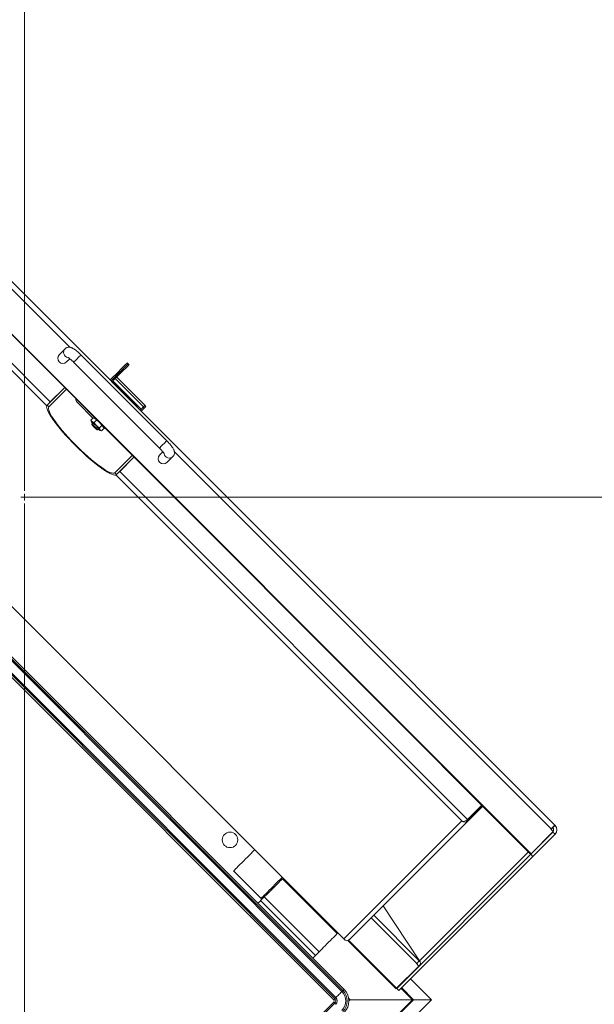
# Model space of a CAD drawing. Header units: millimetres. Extents: x 42 to 14105, y 484 to 9997.
# Tile 4 of 132: x 1464 to 1909, y 1634 to 2396. Entities that reach past the tile are written whole.
import ezdxf

# ---------------------------------------------------------------- set-up
doc = ezdxf.new("R2010")
doc.units = ezdxf.units.MM
doc.header["$LTSCALE"] = 25
doc.linetypes.add('CENTER', pattern=[10.16, 6.35, -1.27, 1.27, -1.27])

# ---------------------------------------------------------------- blocks, each defined once
blk = doc.blocks.new('SW_CENTERMARKSYMBOL_0')
at = {"color": 0, "linetype": 'Continuous', "lineweight": 0}
for p, q in [((0, 5), (0, 1152.5)), ((0, 0), (-2.5, 0)), ((0, 0), (0, 2.5)), ((0, 0), (0, -2.5)), ((0, 0), (2.5, 0)), ((5, 0), (1152.5, 0)), ((0, -5), (0, -1152.5))]:
    blk.add_line(p, q, dxfattribs=at)

msp = doc.modelspace()

# ---------------------------------------------------------------- linework, layer by layer
at = {"color": 8, "linetype": 'Continuous', "lineweight": 15}
for p, q in [((1503.176, 2142.096), (1211.523, 2433.749)), ((1134.876, 2264.824), (1715.411, 1684.29)), ((1111.012, 2248.031), (1714.704, 1644.339)), ((1104.762, 2241.781), (1708.454, 1638.089)), ((1538.337, 2117.803), (1560.258, 2095.882)), ((1508.171, 2101.669), (1507.768, 2101.265)), ((1875.85, 1769.422), (1584.207, 2061.065)), ((1736.609, 1700.538), (1771.788, 1665.359)), ((1758.026, 1647.709), (1757.976, 1647.759)), ((1758.373, 1648.156), (1758.423, 1648.106)), ((1768.587, 1637.148), (1759.794, 1645.941)), ((1760.191, 1646.338), (1769.382, 1637.148)), ((1720.222, 1637.148), (1719.183, 1638.187)), ((1719.329, 1636.255), (1720.222, 1637.148))]:
    msp.add_line(p, q, dxfattribs=at)
at = {"color": 7, "linetype": 'Continuous', "lineweight": 15}
for p, q in [((1878.772, 1772.344), (1214.445, 2436.67)), ((1191.913, 2417.927), (1860.029, 1749.811)), ((1192.22, 2418.234), (1860.336, 1750.118)), ((1485.341, 2096.822), (1217.622, 2364.541)), ((1488.094, 2099.803), (1218.847, 2369.051)), ((1134.839, 2264.787), (1715.659, 1683.967)), ((1715.61, 1645.244), (1111.917, 2248.936)), ((1103.856, 2240.876), (1707.549, 1637.183)), ((1105.538, 2242.557), (1709.23, 1638.864)), ((1110.236, 2247.255), (1713.929, 1643.563)), ((1499.547, 2140.884), (1495.004, 2136.341)), ((1578.311, 2069.742), (1511.843, 2136.21)), ((1500.661, 2130.684), (1503.209, 2133.233)), ((1506.186, 2130.553), (1572.654, 2064.085)), ((1548.401, 2129.281), (1547.694, 2129.988)), ((1549.108, 2128.574), (1548.401, 2129.281)), ((1541.128, 2123.422), (1534.456, 2116.75)), ((1535.163, 2116.043), (1541.835, 2122.715)), ((1541.835, 2122.715), (1535.514, 2116.394)), ((1536.572, 2116.038), (1542.542, 2122.008)), ((1561.508, 2097.133), (1539.588, 2119.053)), ((1541.835, 2122.715), (1541.128, 2123.422)), ((1542.542, 2122.008), (1541.835, 2122.715)), ((1485.657, 2097.366), (1499.065, 2110.775)), ((1499.065, 2110.775), (1488.094, 2099.803)), ((1534.411, 2116.705), (1534.456, 2116.75)), ((1534.456, 2116.75), (1534.412, 2116.703)), ((1535.163, 2116.043), (1557.79, 2093.415)), ((1535.517, 2115.689), (1557.79, 2093.415)), ((1536.572, 2116.038), (1558.493, 2094.118)), ((1487.071, 2095.952), (1500.479, 2109.361)), ((1487.071, 2095.952), (1485.657, 2097.366)), ((1488.094, 2099.803), (1487.603, 2099.312)), ((1508.162, 2101.678), (1507.735, 2101.252)), ((1507.768, 2101.265), (1508.504, 2101.336)), ((1521.088, 2087.149), (1509.411, 2099.087)), ((1558.493, 2094.118), (1560.258, 2095.882)), ((1560.082, 2095.707), (1558.493, 2094.118)), ((1560.789, 2095), (1560.082, 2095.707)), ((1562.04, 2096.25), (1560.789, 2095)), ((1562.04, 2096.25), (1561.333, 2096.957)), ((1557.79, 2093.415), (1557.745, 2093.37)), ((1557.79, 2093.415), (1558.493, 2094.118)), ((1560.789, 2095), (1558.452, 2092.663)), ((1521.336, 2087.397), (1519.514, 2085.575)), ((1519.514, 2085.575), (1519.941, 2084.926)), ((1519.689, 2084.764), (1519.514, 2085.575)), ((1520.449, 2083.594), (1519.689, 2084.764)), ((1519.941, 2084.926), (1521.194, 2084.071)), ((1521.249, 2083.39), (1520.336, 2082.477)), ((1521.08, 2081.324), (1523.425, 2078.979)), ((1521.194, 2084.071), (1522.047, 2083.847)), ((1522.188, 2087.173), (1521.336, 2087.397)), ((1521.489, 2081.733), (1522.402, 2082.646)), ((1523.834, 2079.388), (1521.489, 2081.733)), ((1523.869, 2085.669), (1522.047, 2083.847)), ((1522.047, 2083.847), (1522.862, 2082.6)), ((1522.188, 2087.173), (1523.442, 2086.318)), ((1522.862, 2082.6), (1524.876, 2080.575)), ((1523.869, 2085.669), (1523.442, 2086.318)), ((1523.834, 2079.388), (1524.747, 2080.301)), ((1524.762, 2085.078), (1523.869, 2085.669)), ((1524.876, 2080.575), (1526.116, 2079.754)), ((1527.938, 2081.576), (1526.116, 2079.754)), ((1527.938, 2081.576), (1527.323, 2082.517)), ((1528.539, 2081.191), (1527.938, 2081.576)), ((1528.539, 2081.191), (1529.299, 2080.021)), ((1529.474, 2079.21), (1529.299, 2080.021)), ((1524.578, 2078.234), (1525.491, 2079.147)), ((1526.799, 2077.612), (1525.546, 2078.467)), ((1526.116, 2079.754), (1526.291, 2078.944)), ((1526.291, 2078.944), (1527.051, 2077.773)), ((1527.652, 2077.388), (1526.799, 2077.612)), ((1527.051, 2077.773), (1527.652, 2077.388)), ((1529.474, 2079.21), (1527.652, 2077.388)), ((1529.86, 2079.274), (1530.213, 2079.627)), ((1538.053, 2044.97), (1551.462, 2058.378)), ((1575.33, 2061.104), (1572.786, 2058.559)), ((1578.442, 2052.902), (1582.986, 2057.446)), ((1539.468, 2043.555), (1552.876, 2056.964)), ((1541.905, 2045.993), (1552.876, 2056.964)), ((1539.468, 2043.555), (1538.053, 2044.97)), ((1806.642, 1775.521), (1538.924, 2043.24)), ((1541.377, 2045.465), (1541.905, 2045.993)), ((1811.152, 1776.745), (1541.905, 2045.993)), ((1811.133, 1776.476), (1822.248, 1787.592)), ((1822.123, 1787.717), (1811.152, 1776.745)), ((1811.84, 1775.769), (1822.956, 1786.885)), ((1715.411, 1684.29), (1806.642, 1775.521)), ((1720.038, 1683.967), (1811.84, 1775.769)), ((1811.84, 1775.769), (1811.133, 1776.476)), ((1875.85, 1769.422), (1875.676, 1769.248)), ((1877.571, 1767.353), (1875.676, 1769.248)), ((1877.123, 1770.342), (1875.853, 1769.071)), ((1876.959, 1770.531), (1877.154, 1770.372)), ((1876.977, 1770.549), (1877.154, 1770.372)), ((1877.438, 1770.624), (1877.123, 1770.342)), ((1877.154, 1770.372), (1877.123, 1770.342)), ((1879.014, 1772.024), (1877.154, 1770.372)), ((1878.733, 1772.305), (1879.014, 1772.024)), ((1860.07, 1749.753), (1877.305, 1766.988)), ((1860.336, 1750.118), (1877.571, 1767.353)), ((1861.838, 1747.985), (1879.073, 1765.22)), ((1877.305, 1766.988), (1879.073, 1765.22)), ((1860.07, 1749.753), (1756.332, 1646.014)), ((1861.838, 1747.985), (1758.099, 1644.247)), ((1858.311, 1751.529), (1774.043, 1667.261)), ((1860.029, 1749.811), (1860.336, 1750.118)), ((1860.07, 1749.753), (1861.838, 1747.985)), ((1630.085, 1736.85), (1651.298, 1715.637)), ((1665.971, 1728.895), (1665.264, 1729.602)), ((1710.342, 1688.413), (1667.915, 1730.839)), ((1653.773, 1716.697), (1650.945, 1713.869)), ((1653.773, 1716.697), (1696.2, 1674.271)), ((1696.2, 1674.271), (1653.773, 1716.697)), ((1655.011, 1719.349), (1655.718, 1718.642)), ((1693.371, 1671.442), (1650.945, 1713.869)), ((1745.968, 1709.897), (1774.012, 1667.23)), ((1773.835, 1667.407), (1738.657, 1702.586)), ((1755.966, 1645.749), (1718.583, 1683.132)), ((1756.273, 1646.056), (1719.042, 1683.287)), ((1696.2, 1674.271), (1693.371, 1671.442)), ((1756.273, 1646.056), (1773.508, 1663.291)), ((1771.613, 1665.185), (1771.788, 1665.359)), ((1771.613, 1665.185), (1773.508, 1663.291)), ((1773.835, 1667.407), (1771.788, 1665.359)), ((1773.835, 1667.407), (1774.012, 1667.23)), ((1774.043, 1667.261), (1774.012, 1667.23)), ((1774.045, 1667.26), (1774.012, 1667.23)), ((1774.045, 1667.259), (1774.012, 1667.23)), ((1765.292, 1655.075), (1765.342, 1655.025)), ((1756.273, 1646.056), (1755.966, 1645.749)), ((1756.332, 1646.014), (1758.099, 1644.247)), ((1767.11, 1653.257), (1783.219, 1637.148)), ((1708.454, 1638.089), (1709.23, 1638.864)), ((1713.929, 1643.563), (1714.704, 1644.339)), ((1149.96, 1018.52), (1768.587, 1637.148)), ((1769.382, 1637.148), (1149.96, 1017.726)), ((1783.219, 1637.148), (1149.96, 1003.888)), ((1707.549, 1635.344), (1150.879, 1078.675)), ((1708.454, 1634.439), (1151.784, 1077.769)), ((1708.454, 1634.439), (1709.23, 1633.663)), ((1719.298, 1637.148), (1720.222, 1637.148)), ((1720.222, 1637.148), (1719.298, 1637.148)), ((1768.587, 1637.148), (1720.222, 1637.148)), ((1769.382, 1637.148), (1768.587, 1637.148)), ((1768.587, 1637.148), (1769.382, 1637.148)), ((1783.219, 1637.148), (1769.382, 1637.148))]:
    msp.add_line(p, q, dxfattribs=at)
at = {"color": 7, "linetype": 'CENTER', "lineweight": 0}
msp.add_line((2894.158, 2026.056), (42.158, 2026.056), dxfattribs=at)
at = {"color": 8, "linetype": 'Continuous', "lineweight": 15, "flags": 128}
for points in [[(1506.186, 2130.553), (1506.187, 2130.554), (1506.333, 2130.7), (1506.718, 2131.085), (1507.307, 2131.673), (1508.047, 2132.414), (1508.874, 2133.24), (1509.712, 2134.079), (1510.489, 2134.856), (1511.135, 2135.502), (1511.593, 2135.959), (1511.821, 2136.188), (1511.843, 2136.21)], [(1572.654, 2064.085), (1572.655, 2064.086), (1572.801, 2064.232), (1573.186, 2064.617), (1573.775, 2065.205), (1574.515, 2065.946), (1575.342, 2066.772), (1576.181, 2067.611), (1576.957, 2068.388), (1577.603, 2069.034), (1578.061, 2069.491), (1578.289, 2069.72), (1578.311, 2069.742)], [(1707.549, 1637.183), (1707.589, 1637.224), (1707.704, 1637.339), (1707.876, 1637.511), (1708.079, 1637.714), (1708.282, 1637.916), (1708.454, 1638.089)], [(1714.704, 1644.339), (1714.876, 1644.511), (1715.079, 1644.714), (1715.282, 1644.916), (1715.454, 1645.089), (1715.569, 1645.203), (1715.61, 1645.244)], [(1707.549, 1635.344), (1707.589, 1635.304), (1707.704, 1635.189), (1707.876, 1635.017), (1708.079, 1634.814), (1708.282, 1634.611), (1708.454, 1634.439)]]:
    msp.add_lwpolyline(points, dxfattribs=at)
at = {"color": 7, "linetype": 'Continuous', "lineweight": 15, "flags": 128}
for points in [[(1541.128, 2123.422), (1542.469, 2124.763), (1543.734, 2126.028), (1544.882, 2127.176), (1545.872, 2128.166), (1546.672, 2128.966), (1547.254, 2129.548), (1547.598, 2129.891), (1547.694, 2129.988)], [(1541.835, 2122.715), (1543.176, 2124.056), (1544.441, 2125.321), (1545.589, 2126.469), (1546.58, 2127.459), (1547.379, 2128.259), (1547.961, 2128.841), (1548.305, 2129.184), (1548.401, 2129.281)], [(1541.835, 2122.715), (1543.176, 2124.056), (1544.441, 2125.321), (1545.589, 2126.469), (1546.58, 2127.459), (1547.379, 2128.259), (1547.961, 2128.841), (1548.305, 2129.184), (1548.401, 2129.281)], [(1542.542, 2122.008), (1543.883, 2123.348), (1545.149, 2124.614), (1546.296, 2125.762), (1547.287, 2126.752), (1548.086, 2127.552), (1548.668, 2128.133), (1549.012, 2128.477), (1549.108, 2128.574)], [(1538.924, 2043.24), (1538.094, 2043.158), (1537.017, 2043.34), (1535.702, 2043.787), (1534.163, 2044.492), (1532.413, 2045.45), (1530.471, 2046.65), (1528.356, 2048.081), (1526.086, 2049.73), (1523.686, 2051.58), (1521.177, 2053.614), (1518.585, 2055.811), (1515.934, 2058.15), (1513.251, 2060.609), (1510.561, 2063.163), (1507.89, 2065.789), (1505.265, 2068.459), (1502.71, 2071.15), (1500.251, 2073.833), (1497.912, 2076.484), (1495.715, 2079.076), (1493.682, 2081.584), (1491.832, 2083.985), (1490.183, 2086.254), (1488.751, 2088.37), (1487.551, 2090.312), (1486.593, 2092.061), (1485.888, 2093.601), (1485.442, 2094.916), (1485.259, 2095.993), (1485.341, 2096.822)], [(1485.657, 2097.366), (1485.328, 2096.779), (1485.262, 2095.938), (1485.459, 2094.851), (1485.917, 2093.53), (1486.631, 2091.987), (1487.595, 2090.236), (1488.8, 2088.295), (1490.233, 2086.182), (1491.882, 2083.918), (1493.73, 2081.524), (1495.759, 2079.023), (1497.949, 2076.441), (1500.281, 2073.8), (1502.731, 2071.127), (1505.275, 2068.448), (1507.89, 2065.789), (1510.55, 2063.174), (1513.229, 2060.629), (1515.901, 2058.18), (1518.542, 2055.848), (1521.125, 2053.657), (1523.625, 2051.628), (1526.019, 2049.781), (1528.283, 2048.132), (1530.396, 2046.699), (1532.337, 2045.494), (1534.088, 2044.53), (1535.632, 2043.815), (1536.953, 2043.358), (1538.039, 2043.161), (1538.88, 2043.227), (1539.468, 2043.555)], [(1538.053, 2044.97), (1537.475, 2044.653), (1536.64, 2044.6), (1535.559, 2044.813), (1534.242, 2045.29), (1532.702, 2046.024), (1530.956, 2047.01), (1529.02, 2048.236), (1526.916, 2049.69), (1524.665, 2051.357), (1522.29, 2053.22), (1519.814, 2055.26), (1517.264, 2057.457), (1514.666, 2059.786), (1512.047, 2062.225), (1509.432, 2064.749), (1506.85, 2067.331), (1504.327, 2069.945), (1501.887, 2072.565), (1499.558, 2075.163), (1497.362, 2077.713), (1495.322, 2080.188), (1493.458, 2082.564), (1491.791, 2084.815), (1490.337, 2086.919), (1489.111, 2088.854), (1488.126, 2090.601), (1487.391, 2092.14), (1486.915, 2093.458), (1486.702, 2094.539), (1486.754, 2095.373), (1487.071, 2095.952)], [(1560.258, 2095.882), (1560.529, 2096.153), (1560.783, 2096.408), (1561.011, 2096.635), (1561.203, 2096.828), (1561.353, 2096.978), (1561.454, 2097.079), (1561.504, 2097.128), (1561.508, 2097.133)], [(1519.689, 2084.764), (1519.672, 2084.832), (1519.669, 2084.887), (1519.68, 2084.928), (1519.705, 2084.955), (1519.744, 2084.969), (1519.796, 2084.968), (1519.862, 2084.954), (1519.941, 2084.926)], [(1521.489, 2081.733), (1521.054, 2082.089), (1520.704, 2082.341), (1520.46, 2082.473), (1520.336, 2082.477), (1520.34, 2082.353), (1520.472, 2082.109), (1520.724, 2081.759), (1521.08, 2081.324)], [(1521.249, 2083.39), (1521.324, 2083.401), (1521.656, 2083.229), (1522.195, 2082.82), (1522.875, 2082.225), (1523.616, 2081.514), (1524.326, 2080.774), (1524.922, 2080.093), (1525.33, 2079.554), (1525.502, 2079.222), (1525.491, 2079.147)], [(1528.919, 2080.921), (1529.201, 2080.558), (1529.681, 2079.861), (1529.883, 2079.414), (1529.795, 2079.246), (1529.508, 2079.326)], [(1523.425, 2078.979), (1523.86, 2078.622), (1524.21, 2078.371), (1524.455, 2078.239), (1524.578, 2078.234), (1524.574, 2078.358), (1524.442, 2078.603), (1524.191, 2078.953), (1523.834, 2079.388)], [(1527.051, 2077.773), (1527.068, 2077.705), (1527.071, 2077.651), (1527.06, 2077.609), (1527.035, 2077.582), (1526.996, 2077.569), (1526.944, 2077.569), (1526.878, 2077.584), (1526.799, 2077.612)], [(1875.85, 1769.422), (1876.511, 1770.082), (1877.123, 1770.695), (1877.665, 1771.236), (1878.115, 1771.687), (1878.457, 1772.029), (1878.678, 1772.25), (1878.769, 1772.341), (1878.772, 1772.344)], [(1877.511, 1767.294), (1877.456, 1767.206), (1877.15, 1766.833)], [(1630.085, 1736.85), (1630.121, 1736.885), (1630.381, 1737.146), (1630.887, 1737.652), (1631.624, 1738.389), (1632.572, 1739.336), (1633.702, 1740.466), (1634.982, 1741.747), (1636.376, 1743.14), (1637.843, 1744.607), (1639.341, 1746.105), (1640.827, 1747.591), (1642.258, 1749.023), (1643.594, 1750.358), (1644.795, 1751.559), (1645.827, 1752.592), (1646.43, 1753.195)], [(1651.298, 1715.637), (1651.334, 1715.672), (1651.594, 1715.932), (1652.1, 1716.438), (1652.838, 1717.176), (1653.785, 1718.123), (1654.915, 1719.253), (1656.195, 1720.533), (1657.589, 1721.927), (1659.056, 1723.394), (1660.554, 1724.892), (1662.04, 1726.378), (1663.471, 1727.81), (1664.807, 1729.145), (1666.008, 1730.346), (1667.04, 1731.378), (1667.644, 1731.982)], [(1667.915, 1730.839), (1667.788, 1730.712), (1667.409, 1730.333), (1666.793, 1729.717), (1665.962, 1728.886), (1664.946, 1727.87), (1663.782, 1726.706), (1662.511, 1725.435), (1661.181, 1724.105), (1659.838, 1722.762), (1658.532, 1721.456), (1657.309, 1720.233), (1656.214, 1719.138), (1655.286, 1718.21), (1654.559, 1717.483), (1654.06, 1716.984), (1653.805, 1716.729), (1653.773, 1716.697)], [(1648.965, 1711.889), (1648.985, 1711.909), (1649.181, 1712.105), (1649.445, 1712.369), (1649.766, 1712.69), (1650.133, 1713.057), (1650.531, 1713.455), (1650.945, 1713.869)], [(1710.342, 1688.413), (1710.214, 1688.285), (1709.835, 1687.906), (1709.219, 1687.29), (1708.388, 1686.459), (1707.372, 1685.443), (1706.208, 1684.279), (1704.938, 1683.009), (1703.607, 1681.678), (1702.264, 1680.336), (1700.958, 1679.029), (1699.735, 1677.806), (1698.64, 1676.711), (1697.713, 1675.784), (1696.986, 1675.057), (1696.486, 1674.557), (1696.232, 1674.303), (1696.2, 1674.271)], [(1693.371, 1671.442), (1692.957, 1671.028), (1692.559, 1670.631), (1692.193, 1670.264), (1691.871, 1669.942), (1691.607, 1669.679), (1691.411, 1669.482), (1691.391, 1669.462)], [(1709.23, 1638.864), (1709.761, 1639.395), (1710.34, 1639.974), (1710.951, 1640.586), (1711.579, 1641.214), (1712.207, 1641.841), (1712.818, 1642.453), (1713.397, 1643.032), (1713.929, 1643.563)]]:
    msp.add_lwpolyline(points, dxfattribs=at)
at = {"color": 7, "linetype": 'Continuous', "lineweight": 15}
for centre, radius in [((1468.158, 2026.056), 1150), ((1627.257, 1760.891), 6)]:
    msp.add_circle(centre, radius, dxfattribs=at)
at = {"color": 8, "linetype": 'Continuous', "lineweight": 15}
for centre, start, end in [((1502.414, 2138.092), 135.174556, 259.164345), ((1580.194, 2060.313), 191.377379, 314.842511)]:
    msp.add_arc(centre, 4.001, start, end, dxfattribs=at)
at = {"color": 7, "linetype": 'Continuous', "lineweight": 15}
for centre, radius, start, end in [((1497.864, 2133.545), 4, 135.64966, 314.350358), ((1535.868, 2116.043), 0.498, 135.194487, 225.191974), ((1512.182, 2102.886), 4.701, 200.159616, 233.893311), ((1536.238, 2096.094), 20.138, 218.367117, 220.396562), ((1502.193, 2060.836), 30.016, 46.478156, 50.723468), ((1509.444, 2069.025), 22.249, 49.413611, 51.012056), ((1504.826, 2061.746), 27.505, 38.700878, 43.202145), ((1512.086, 2068.15), 20.994, 38.402413, 40.61824), ((1539.303, 2095.468), 21.87, 229.652786, 231.020528), ((1575.646, 2055.763), 4, 135.649642, 314.35034), ((1875.373, 1768.57), 2.49, 331.174822, 45.348936), ((1875.381, 1768.545), 4.964, 317.99516, 44.552071), ((1772.302, 1665.493), 2.481, 315.442182, 45.434774), ((1706.629, 1636.264), 2.581, 315, 45), ((1706.629, 1636.264), 3.678, 315, 45), ((1706.629, 1636.264), 10.322, 315, 45), ((1706.629, 1636.264), 11.419, 315, 45), ((1706.629, 1636.264), 12.7, 315, 45), ((1706.629, 1636.264), 1.3, 315, 45)]:
    msp.add_arc(centre, radius, start, end, dxfattribs=at)
for centre, major_axis, ratio, start_param, end_param in [((1809.08, 1777.958), (2.941, 1.969), 0.6391098, 3.4419838, 5.0127801), ((1809.08, 1777.958), (3.68, -0.134), 0.8895076, 4.0215191, 5.5923154), ((1809.08, 1777.958), (2.692, -0.017), 0.849466, 4.9792609, 5.5852836), ((1717.848, 1686.727), (-0.134, 3.68), 0.8895076, 2.2616662, 3.8324625), ((1717.848, 1686.727), (1.969, 2.941), 0.6391098, 2.8412015, 3.1857798)]:
    msp.add_ellipse(centre, major_axis=major_axis, ratio=ratio, start_param=start_param, end_param=end_param, dxfattribs=at)
for points, knots in [([(1511.843, 2136.21), (1511.629, 2136.422), (1511.005, 2137.039), (1509.949, 2138.019), (1508.704, 2139.094), (1507.484, 2140.054), (1506.272, 2140.896), (1505.219, 2141.496), (1504.24, 2141.895), (1503.346, 2142.114), (1502.383, 2142.171), (1501.365, 2142.002), (1500.368, 2141.592), (1499.82, 2141.12), (1499.547, 2140.884)], [0, 0, 0, 0, 0.0532246, 0.154894, 0.2574222, 0.3620242, 0.4713012, 0.5926793, 0.6696208, 0.7354128, 0.8007185, 0.8665159, 0.9334619, 1, 1, 1, 1]), ([(1501.67, 2134.297), (1501.679, 2134.293), (1501.701, 2134.283), (1501.995, 2134.117), (1502.487, 2133.786), (1503.192, 2133.257), (1504.062, 2132.539), (1505.03, 2131.676), (1505.752, 2130.985), (1506.131, 2130.607), (1506.186, 2130.553)], [0, 0, 0, 0, 0.0796128, 0.1913441, 0.3225514, 0.4716066, 0.6337848, 0.8041918, 0.9717133, 1, 1, 1, 1]), ([(1582.986, 2057.446), (1583.243, 2057.748), (1583.725, 2058.315), (1584.111, 2059.31), (1584.264, 2060.251), (1584.226, 2061.137), (1584.047, 2061.968), (1583.735, 2062.806), (1583.247, 2063.757), (1582.55, 2064.837), (1581.632, 2066.064), (1580.591, 2067.316), (1579.465, 2068.566), (1578.682, 2069.364), (1578.311, 2069.742)], [0, 0, 0, 0, 0.0731588, 0.137368, 0.197569, 0.2565637, 0.317678, 0.3866838, 0.4756087, 0.5910651, 0.694624, 0.8027907, 0.9065726, 1, 1, 1, 1]), ([(1572.654, 2064.085), (1572.832, 2063.905), (1573.35, 2063.382), (1574.163, 2062.506), (1575.015, 2061.518), (1575.672, 2060.684), (1576.117, 2060.049), (1576.343, 2059.69), (1576.419, 2059.516), (1576.403, 2059.56), (1576.402, 2059.562)], [0, 0, 0, 0, 0.0926341, 0.26926269, 0.44425215, 0.61495774, 0.7590468, 0.88599112, 0.99382912, 1, 1, 1, 1])]:
    msp.add_open_spline(points, degree=3, knots=knots, dxfattribs=at)

# ---------------------------------------------------------------- block references
at = {"color": 7, "linetype": 'Continuous', "lineweight": 0}
msp.add_blockref('SW_CENTERMARKSYMBOL_0', (1468.158, 2026.056), dxfattribs=at)

doc.saveas('drawing.dxf')
